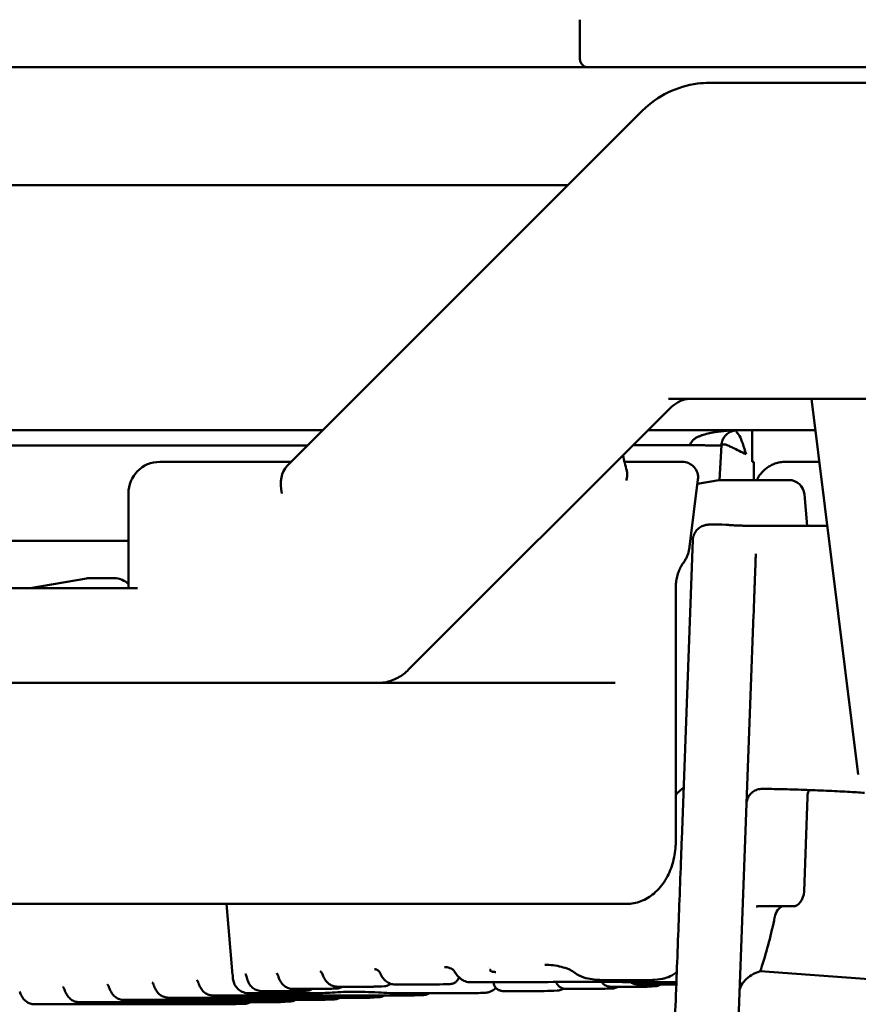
# Model space of a CAD drawing. Header units: millimetres. Extents: x 0 to 14369, y -869 to 2970.
# Tile 92 of 256: x 1333 to 1360, y 1357 to 1388. Entities that reach past the tile are written whole.
import ezdxf

# ---------------------------------------------------------------- set-up
doc = ezdxf.new("R2010")
doc.units = ezdxf.units.MM
doc.header["$LTSCALE"] = 10
doc.layers.add('Sichtbar (ISO)', color=7, linetype='Continuous', lineweight=50)

msp = doc.modelspace()

# ---------------------------------------------------------------- linework, layer by layer
at = {"layer": 'Sichtbar (ISO)'}
for p, q in [((1351.142, 1388.045), (1351.142, 1386.845)), ((1351.142, 1386.845), (1351.142, 1388.045)), ((1354.372, 1386.545), (1308.559, 1386.545)), ((1354.372, 1386.545), (1366.677, 1386.545)), ((1366.677, 1386.545), (1354.372, 1386.545)), ((1355.252, 1386.045), (1358.625, 1386.045)), ((1358.625, 1386.045), (1374.424, 1386.045)), ((1341.875, 1373.911), (1353.131, 1385.166)), ((1350.77, 1382.806), (1306.838, 1382.806)), ((1353.954, 1376.045), (1358.272, 1376.045)), ((1358.625, 1376.045), (1358.272, 1376.045)), ((1359.961, 1364.144), (1358.477, 1376.045)), ((1358.625, 1376.045), (1364.499, 1376.045)), ((1353.994, 1375.733), (1345.728, 1367.467)), ((1343.009, 1375.045), (1317.029, 1375.045)), ((1355.281, 1375.045), (1353.306, 1375.045)), ((1355.281, 1375.045), (1355.622, 1375.045)), ((1355.622, 1375.045), (1358.602, 1375.045)), ((1356.035, 1375.035), (1356.059, 1375.039)), ((1356.073, 1375.041), (1356.076, 1375.042)), ((1356.096, 1375.045), (1356.096, 1375.045)), ((1356.097, 1375.045), (1356.097, 1375.045)), ((1356.255, 1375.045), (1356.255, 1375.045)), ((1356.605, 1374.045), (1356.605, 1375.045)), ((1306.417, 1374.55), (1342.53, 1374.566)), ((1352.832, 1374.57), (1354.631, 1374.571)), ((1355.572, 1373.466), (1355.63, 1374.571)), ((1342.009, 1374.045), (1337.856, 1374.045)), ((1353.329, 1374.045), (1352.561, 1374.045)), ((1353.329, 1374.045), (1354.39, 1374.045)), ((1356.655, 1374.045), (1356.605, 1374.045)), ((1356.655, 1373.47), (1356.655, 1374.045)), ((1357.651, 1374.045), (1357.655, 1374.045)), ((1357.655, 1374.045), (1358.727, 1374.045)), ((1354.886, 1373.483), (1354.621, 1371.355)), ((1354.869, 1373.344), (1355.551, 1373.463)), ((1357.758, 1373.47), (1355.637, 1373.47)), ((1336.856, 1373.045), (1336.856, 1370.045)), ((1358.343, 1372.019), (1358.256, 1373.013)), ((1355.37, 1372.061), (1355.612, 1372.061)), ((1355.783, 1372.05), (1355.641, 1372.06)), ((1358.979, 1372.019), (1356.608, 1372.019)), ((1336.856, 1371.545), (1316.17, 1371.545)), ((1354.724, 1371.572), (1354.372, 1362.085)), ((1356.714, 1371.058), (1356.716, 1371.134)), ((1335.533, 1370.355), (1333.749, 1370.045)), ((1335.662, 1370.366), (1336.369, 1370.366)), ((1337.149, 1370.045), (1328.852, 1370.045)), ((1354.184, 1370.045), (1354.184, 1362.045)), ((1355.993, 1351.637), (1356.647, 1369.216)), ((1329.206, 1367.045), (1344.055, 1367.045)), ((1344.762, 1367.045), (1344.055, 1367.045)), ((1344.762, 1367.045), (1345.684, 1367.045)), ((1345.684, 1367.045), (1350.541, 1367.045)), ((1351.601, 1367.045), (1350.541, 1367.045)), ((1351.601, 1367.045), (1352.269, 1367.045)), ((1358.354, 1363.441), (1358.243, 1360.445)), ((1336.425, 1360.045), (1331.704, 1360.045)), ((1337.156, 1360.045), (1336.425, 1360.045)), ((1337.156, 1360.045), (1349.053, 1360.045)), ((1340.157, 1357.797), (1339.961, 1360.045)), ((1351.296, 1360.045), (1349.053, 1360.045)), ((1351.916, 1360.045), (1351.296, 1360.045)), ((1352.623, 1360.045), (1351.916, 1360.045)), ((1357.89, 1359.972), (1356.791, 1359.972)), ((1348.256, 1358.04), (1348.256, 1358.04)), ((1356.858, 1357.917), (1363.042, 1357.459)), ((1343.463, 1357.427), (1344.607, 1357.427)), ((1345.292, 1357.497), (1346.579, 1357.497)), ((1347.691, 1357.567), (1349.65, 1357.567)), ((1350.908, 1357.581), (1352.041, 1357.581)), ((1353.246, 1357.637), (1351.964, 1357.637)), ((1352.123, 1357.427), (1353.268, 1357.427)), ((1354.203, 1357.567), (1352.734, 1357.567)), ((1352.978, 1357.497), (1354.201, 1357.497)), ((1353.291, 1357.428), (1353.291, 1357.428)), ((1345.894, 1357.148), (1339.53, 1357.148)), ((1342.764, 1357.218), (1340.671, 1357.218)), ((1341.073, 1357.288), (1342.335, 1357.288)), ((1342.056, 1357.357), (1343.192, 1357.357)), ((1343.227, 1357.358), (1343.227, 1357.358)), ((1347.58, 1357.218), (1345.486, 1357.218)), ((1346.196, 1357.162), (1345.913, 1357.149)), ((1345.913, 1357.149), (1345.913, 1357.149)), ((1348.142, 1357.232), (1348.142, 1357.232)), ((1348.742, 1357.288), (1350.004, 1357.288)), ((1350.711, 1357.357), (1351.848, 1357.357)), ((1351.865, 1357.358), (1351.865, 1357.358)), ((1340.24, 1356.869), (1333.876, 1356.869)), ((1341.654, 1356.939), (1335.29, 1356.939)), ((1343.067, 1357.008), (1336.703, 1357.008)), ((1344.48, 1357.078), (1338.116, 1357.078)), ((1340.543, 1356.883), (1340.26, 1356.869)), ((1340.26, 1356.869), (1340.26, 1356.869)), ((1341.956, 1356.953), (1341.673, 1356.939)), ((1341.673, 1356.939), (1341.673, 1356.939)), ((1343.369, 1357.023), (1343.087, 1357.009)), ((1343.087, 1357.009), (1343.087, 1357.009)), ((1344.783, 1357.093), (1344.5, 1357.079)), ((1344.5, 1357.079), (1344.5, 1357.079))]:
    msp.add_line(p, q, dxfattribs=at)
for centre, radius, start, end in [((1337.856, 1373.045), 1, 90, 180), ((1354.39, 1373.545), 0.5, 352.8929, 90), ((1355.637, 1372.97), 0.5, 90, 99.8508), ((1357.758, 1372.97), 0.5, 4.9621, 90)]:
    msp.add_arc(centre, radius, start, end, dxfattribs=at)
for centre, major_axis, ratio, start_param, end_param in [((1355.252, 1385.045), (0, 1), 0.707107, 0, 0.000024), ((1353.838, 1384.459), (-0.707, 0.707), 0.57735, 6.283158, 6.283187), ((1357.655, 1373.045), (0, 1), 0.999998, 0.337069, 0.413851), ((1357.655, 1373.045), (0, 1), 0.999998, 0.165363, 0.255161), ((1357.655, 1373.045), (0, 1), 0.999998, 0.003616, 0.085307), ((1342.424, 1373.045), (-0.4, 0.966), 0.646898, 0.261808, 1.30902), ((1357.655, 1373.045), (0, 1), 0.999998, 0.622767, 0.694447), ((1357.655, 1373.045), (0, 1), 0.999998, 0.481935, 0.557615), ((1358.707, 1363.415), (0, -0.5), 0.707107, 4.212628, 4.660007), ((1357.89, 1360.472), (0, -0.5), 0.707107, 0, 1.518414), ((1357.654, 1359.488), (0, 0.5), 0.707107, 0.254495, 1.294237), ((1351.815, 1361.478), (1.033, 9.057), 0.62801, 4.39984, 4.578312), ((1351.095, 1358.151), (-0.182, -0.238), 0.324378, 0.000106, 0.00019), ((1337.941, 1357.577), (-0.284, -0.096), 0.305288, 0.000004, 0.00004), ((1339.354, 1357.646), (-0.284, -0.096), 0.305288, 0.000004, 0.00004), ((1344.607, 1357.727), (0, -0.3), 0.707107, 0, 0.000034), ((1344.603, 1357.82), (-0.019, 0.393), 0.612855, 3.136945, 3.136988), ((1345.292, 1357.797), (0, -0.3), 0.707107, 6.283131, 6.283185), ((1347.691, 1357.867), (0, -0.3), 0.707107, 6.283105, 6.283185), ((1353.268, 1357.727), (0, -0.3), 0.707107, 0, 0.000038), ((1333.7, 1357.367), (-0.284, -0.096), 0.305288, 0, 0.000036), ((1335.114, 1357.437), (-0.284, -0.096), 0.305288, 0.000002, 0.000039), ((1336.527, 1357.507), (-0.284, -0.096), 0.305288, 6.28318, 6.283216)]:
    msp.add_ellipse(centre, major_axis=major_axis, ratio=ratio, start_param=start_param, end_param=end_param, dxfattribs=at)
for points, knots in [([(1351.371, 1386.545), (1351.37, 1386.545), (1351.37, 1386.545), (1351.348, 1386.545), (1351.327, 1386.549), (1351.286, 1386.565), (1351.267, 1386.576), (1351.226, 1386.61), (1351.204, 1386.635), (1351.173, 1386.692), (1351.161, 1386.721), (1351.146, 1386.783), (1351.142, 1386.813), (1351.142, 1386.845)], [-0.00030933, -0.00030933, -0.00030933, -0.00030933, 0, 0, 0.01037528, 0.01037528, 0.02045077, 0.02045077, 0.03328793, 0.03328793, 0.04377775, 0.04377775, 0.05331451, 0.05331451, 0.05331451, 0.05331451]), ([(1351.142, 1386.845), (1351.142, 1386.813), (1351.146, 1386.783), (1351.161, 1386.721), (1351.173, 1386.692), (1351.204, 1386.635), (1351.226, 1386.61), (1351.267, 1386.576), (1351.286, 1386.565), (1351.327, 1386.549), (1351.348, 1386.545), (1351.37, 1386.545), (1351.37, 1386.545), (1351.371, 1386.545)], [-0.05331451, -0.05331451, -0.05331451, -0.05331451, -0.04377775, -0.04377775, -0.03328793, -0.03328793, -0.02045077, -0.02045077, -0.01037528, -0.01037528, 0, 0, 0.0003091, 0.0003091, 0.0003091, 0.0003091]), ([(1353.131, 1385.166), (1353.369, 1385.405), (1353.643, 1385.597), (1354.231, 1385.886), (1354.552, 1385.98), (1355, 1386.037), (1355.126, 1386.045), (1355.252, 1386.045)], [0, 0, 0, 0, 0.1118537, 0.1118537, 0.2287538, 0.2287538, 0.2742166, 0.2742166, 0.2742166, 0.2742166]), ([(1353.994, 1375.733), (1354.038, 1375.777), (1354.083, 1375.816), (1354.173, 1375.884), (1354.218, 1375.913), (1354.308, 1375.963), (1354.353, 1375.983), (1354.442, 1376.014), (1354.486, 1376.026), (1354.574, 1376.041), (1354.618, 1376.045), (1354.661, 1376.045)], [0.9553166, 0.9553166, 0.9553166, 0.9553166, 1.0784126, 1.0784126, 1.2015085, 1.2015085, 1.3246044, 1.3246044, 1.4477004, 1.4477004, 1.5707963, 1.5707963, 1.5707963, 1.5707963]), ([(1354.631, 1374.571), (1354.638, 1374.588), (1354.645, 1374.604), (1354.653, 1374.62), (1354.66, 1374.635), (1354.668, 1374.65), (1354.677, 1374.664), (1354.685, 1374.677), (1354.694, 1374.69), (1354.704, 1374.702), (1354.713, 1374.713), (1354.723, 1374.724), (1354.733, 1374.735), (1354.753, 1374.755), (1354.775, 1374.773), (1354.799, 1374.789), (1354.824, 1374.806), (1354.85, 1374.82), (1354.877, 1374.833), (1354.905, 1374.847), (1354.933, 1374.858), (1354.963, 1374.869), (1354.993, 1374.88), (1355.024, 1374.891), (1355.055, 1374.9), (1355.121, 1374.921), (1355.188, 1374.937), (1355.255, 1374.951), (1355.326, 1374.966), (1355.398, 1374.979), (1355.47, 1374.991), (1355.482, 1374.993), (1355.494, 1374.995), (1355.506, 1374.997)], [0, 0, 0, 0, 0.0310192, 0.0310192, 0.0310192, 0.0604456, 0.0604456, 0.0604456, 0.0880173, 0.0880173, 0.0880173, 0.1143368, 0.1143368, 0.1143368, 0.1663289, 0.1663289, 0.1663289, 0.2206924, 0.2206924, 0.2206924, 0.2772517, 0.2772517, 0.2772517, 0.3361252, 0.3361252, 0.3361252, 0.4610745, 0.4610745, 0.4610745, 0.5948388, 0.5948388, 0.5948388, 0.6171917, 0.6171917, 0.6171917, 0.6171917]), ([(1355.506, 1374.997), (1355.568, 1375.006), (1355.63, 1375.014), (1355.693, 1375.021), (1355.73, 1375.025), (1355.767, 1375.028), (1355.804, 1375.031), (1355.841, 1375.034), (1355.878, 1375.037), (1355.915, 1375.039), (1355.943, 1375.041), (1355.971, 1375.042), (1355.999, 1375.043)], [0.6171917, 0.6171917, 0.6171917, 0.6171917, 0.7325548, 0.7325548, 0.7325548, 0.8012598, 0.8012598, 0.8012598, 0.8690676, 0.8690676, 0.8690676, 0.9207066, 0.9207066, 0.9207066, 0.9207066]), ([(1356.129, 1375.045), (1356.118, 1375.045), (1356.106, 1375.045), (1356.095, 1375.044), (1356.083, 1375.043), (1356.071, 1375.041), (1356.059, 1375.039), (1356.047, 1375.037), (1356.035, 1375.035), (1356.022, 1375.032), (1356.01, 1375.029), (1355.997, 1375.026), (1355.985, 1375.022), (1355.96, 1375.014), (1355.935, 1375.004), (1355.91, 1374.992), (1355.886, 1374.98), (1355.862, 1374.967), (1355.839, 1374.951), (1355.818, 1374.936), (1355.797, 1374.92), (1355.777, 1374.9), (1355.768, 1374.89), (1355.758, 1374.88), (1355.748, 1374.869), (1355.739, 1374.858), (1355.73, 1374.846), (1355.72, 1374.833), (1355.711, 1374.82), (1355.701, 1374.805), (1355.692, 1374.789), (1355.682, 1374.773), (1355.673, 1374.755), (1355.665, 1374.735), (1355.661, 1374.724), (1355.657, 1374.713), (1355.653, 1374.702), (1355.649, 1374.69), (1355.646, 1374.677), (1355.643, 1374.664), (1355.64, 1374.65), (1355.637, 1374.635), (1355.635, 1374.62), (1355.633, 1374.604), (1355.631, 1374.588), (1355.63, 1374.571)], [0, 0, 0, 0, 0.064585, 0.064585, 0.064585, 0.131, 0.131, 0.131, 0.198832, 0.198832, 0.198832, 0.267555, 0.267555, 0.267555, 0.40529, 0.40529, 0.40529, 0.53905, 0.53905, 0.53905, 0.663971, 0.663971, 0.663971, 0.72282, 0.72282, 0.72282, 0.779351, 0.779351, 0.779351, 0.833683, 0.833683, 0.833683, 0.885652, 0.885652, 0.885652, 0.911965, 0.911965, 0.911965, 0.939535, 0.939535, 0.939535, 0.968966, 0.968966, 0.968966, 1, 1, 1, 1]), ([(1355.999, 1375.043), (1356.008, 1375.043), (1356.016, 1375.043), (1356.024, 1375.044), (1356.059, 1375.045), (1356.094, 1375.045), (1356.129, 1375.045)], [0.92070658, 0.92070658, 0.92070658, 0.92070658, 0.93545159, 0.93545159, 0.93545159, 1, 1, 1, 1]), ([(1356.095, 1375.025), (1356.095, 1375.016), (1356.104, 1374.977), (1356.22, 1374.871), (1356.302, 1374.623), (1356.371, 1374.401), (1356.414, 1374.287)], [0.0000016, 0.0000016, 0.0000016, 0.0000016, 0.1056727, 0.3487513, 0.6612356, 0.9999934, 0.9999934, 0.9999934, 0.9999934]), ([(1355.63, 1374.571), (1355.63, 1374.569), (1355.624, 1374.568), (1355.612, 1374.568), (1355.599, 1374.567), (1355.58, 1374.567), (1355.556, 1374.567), (1355.543, 1374.567), (1355.529, 1374.567), (1355.514, 1374.566), (1355.499, 1374.566), (1355.482, 1374.566), (1355.464, 1374.565), (1355.445, 1374.565), (1355.425, 1374.564), (1355.404, 1374.564), (1355.382, 1374.564), (1355.359, 1374.564), (1355.335, 1374.564), (1355.311, 1374.564), (1355.285, 1374.565), (1355.258, 1374.565), (1355.232, 1374.566), (1355.205, 1374.566), (1355.177, 1374.567), (1355.15, 1374.567), (1355.121, 1374.568), (1355.092, 1374.568), (1355.063, 1374.568), (1355.033, 1374.568), (1355.003, 1374.568), (1354.973, 1374.568), (1354.942, 1374.568), (1354.911, 1374.568), (1354.88, 1374.568), (1354.849, 1374.568), (1354.818, 1374.568), (1354.787, 1374.569), (1354.756, 1374.569), (1354.725, 1374.57), (1354.694, 1374.571), (1354.663, 1374.571), (1354.631, 1374.571)], [0, 0, 0, 0, 0.1209904, 0.1209904, 0.1209904, 0.2444952, 0.2444952, 0.2444952, 0.3068941, 0.3068941, 0.3068941, 0.3701192, 0.3701192, 0.3701192, 0.4344977, 0.4344977, 0.4344977, 0.4999373, 0.4999373, 0.4999373, 0.5655456, 0.5655456, 0.5655456, 0.63025, 0.63025, 0.63025, 0.6938146, 0.6938146, 0.6938146, 0.7566968, 0.7566968, 0.7566968, 0.8188877, 0.8188877, 0.8188877, 0.8801189, 0.8801189, 0.8801189, 0.9402813, 0.9402813, 0.9402813, 0.9999993, 0.9999993, 0.9999993, 0.9999993]), ([(1356.414, 1374.287), (1356.264, 1374.352), (1356.118, 1374.43), (1355.99, 1374.492), (1355.948, 1374.513), (1355.908, 1374.532), (1355.872, 1374.547), (1355.813, 1374.573), (1355.763, 1374.59), (1355.723, 1374.596), (1355.694, 1374.6), (1355.67, 1374.597), (1355.654, 1374.596), (1355.645, 1374.596), (1355.637, 1374.597), (1355.633, 1374.589)], [0.0000103, 0.0000103, 0.0000103, 0.0000103, 0.3922361, 0.3922361, 0.3922361, 0.5199427, 0.5199427, 0.5199427, 0.7287697, 0.7287697, 0.7287697, 0.8846796, 0.8846796, 0.8846796, 0.9746945, 0.9746945, 0.9746945, 0.9746945]), ([(1352.616, 1373.458), (1352.619, 1373.469), (1352.623, 1373.479), (1352.636, 1373.526), (1352.643, 1373.563), (1352.648, 1373.641), (1352.647, 1373.68), (1352.638, 1373.735), (1352.635, 1373.752), (1352.63, 1373.768)], [-0.09038949, -0.09038949, -0.09038949, -0.09038949, -0.08702039, -0.08702039, -0.07502955, -0.07502955, -0.06210996, -0.06210996, -0.05640561, -0.05640561, -0.05640561, -0.05640561]), ([(1356.75, 1373.47), (1356.762, 1373.496), (1356.775, 1373.522), (1356.838, 1373.63), (1356.899, 1373.707), (1356.983, 1373.786), (1356.999, 1373.8), (1357.015, 1373.813)], [0.02080381, 0.02080381, 0.02080381, 0.02080381, 0.02966247, 0.02966247, 0.05965219, 0.05965219, 0.06643037, 0.06643037, 0.06643037, 0.06643037]), ([(1354.724, 1371.572), (1354.725, 1371.608), (1354.73, 1371.643), (1354.752, 1371.73), (1354.774, 1371.78), (1354.832, 1371.87), (1354.869, 1371.91), (1354.951, 1371.977), (1354.998, 1372.004), (1355.068, 1372.03), (1355.09, 1372.037), (1355.124, 1372.045), (1355.137, 1372.048), (1355.167, 1372.053), (1355.182, 1372.054), (1355.213, 1372.057), (1355.228, 1372.058), (1355.281, 1372.061), (1355.321, 1372.061), (1355.37, 1372.061)], [0, 0, 0, 0, 0.0106516, 0.0106516, 0.0267843, 0.0267843, 0.0427538, 0.0427538, 0.0586817, 0.0586817, 0.0657214, 0.0657214, 0.0703393, 0.0703393, 0.0769956, 0.0769956, 0.0852131, 0.0852131, 0.1048122, 0.1048122, 0.1048122, 0.1048122]), ([(1355.641, 1372.06), (1355.639, 1372.06), (1355.637, 1372.06), (1355.634, 1372.061), (1355.632, 1372.061), (1355.628, 1372.061), (1355.626, 1372.061), (1355.622, 1372.061), (1355.62, 1372.061), (1355.616, 1372.061), (1355.614, 1372.061), (1355.612, 1372.061)], [3.14159265, 3.14159265, 3.14159265, 3.14159265, 3.15206912, 3.15206912, 3.16254558, 3.16254558, 3.17302205, 3.17302205, 3.18349851, 3.18349851, 3.19397498, 3.19397498, 3.19397498, 3.19397498]), ([(1355.783, 1372.05), (1355.823, 1372.047), (1355.871, 1372.044), (1355.974, 1372.038), (1356.031, 1372.035), (1356.149, 1372.03), (1356.212, 1372.027), (1356.333, 1372.023), (1356.393, 1372.022), (1356.508, 1372.02), (1356.563, 1372.019), (1356.608, 1372.019)], [0, 0, 0, 0, 0.01756184, 0.01756184, 0.03531507, 0.03531507, 0.05360708, 0.05360708, 0.07202102, 0.07202102, 0.09188959, 0.09188959, 0.09188959, 0.09188959]), ([(1354.418, 1370.838), (1354.441, 1370.869), (1354.462, 1370.901), (1354.501, 1370.967), (1354.518, 1371.001), (1354.548, 1371.069), (1354.562, 1371.104), (1354.584, 1371.175), (1354.594, 1371.21), (1354.61, 1371.282), (1354.616, 1371.318), (1354.621, 1371.355)], [2.3245225, 2.3245225, 2.3245225, 2.3245225, 2.45303, 2.45303, 2.5815374, 2.5815374, 2.7100449, 2.7100449, 2.8385523, 2.8385523, 2.9670597, 2.9670597, 2.9670597, 2.9670597]), ([(1354.184, 1370.045), (1354.184, 1370.107), (1354.187, 1370.17), (1354.201, 1370.292), (1354.212, 1370.352), (1354.24, 1370.468), (1354.257, 1370.523), (1354.296, 1370.627), (1354.318, 1370.675), (1354.366, 1370.763), (1354.391, 1370.803), (1354.418, 1370.838)], [0, 0, 0, 0, 0.163414, 0.163414, 0.326828, 0.326828, 0.4902421, 0.4902421, 0.6536561, 0.6536561, 0.8170701, 0.8170701, 0.8170701, 0.8170701]), ([(1356.714, 1371.058), (1356.714, 1371.053), (1356.714, 1371.051), (1356.714, 1371.042), (1356.714, 1371.035), (1356.712, 1370.995), (1356.71, 1370.943), (1356.705, 1370.792), (1356.701, 1370.69), (1356.693, 1370.454), (1356.688, 1370.318), (1356.677, 1370.028), (1356.671, 1369.87), (1356.659, 1369.547), (1356.653, 1369.377), (1356.647, 1369.216)], [0, 0, 0, 0, 0.0076331, 0.0076331, 0.0227907, 0.0227907, 0.0687502, 0.0687502, 0.1175772, 0.1175772, 0.1654476, 0.1654476, 0.2132816, 0.2132816, 0.2629835, 0.2629835, 0.2629835, 0.2629835]), ([(1335.533, 1370.355), (1335.542, 1370.356), (1335.55, 1370.358), (1335.567, 1370.36), (1335.576, 1370.361), (1335.593, 1370.363), (1335.601, 1370.364), (1335.619, 1370.365), (1335.627, 1370.365), (1335.645, 1370.366), (1335.653, 1370.366), (1335.662, 1370.366)], [4.712389, 4.712389, 4.712389, 4.712389, 4.7368236, 4.7368236, 4.7612582, 4.7612582, 4.7856928, 4.7856928, 4.8101274, 4.8101274, 4.834562, 4.834562, 4.834562, 4.834562]), ([(1336.856, 1370.191), (1336.799, 1370.236), (1336.735, 1370.276), (1336.583, 1370.34), (1336.494, 1370.361), (1336.391, 1370.366), (1336.38, 1370.366), (1336.369, 1370.366)], [7.2163468, 7.2163468, 7.2163468, 7.2163468, 7.4420839, 7.4420839, 7.6999072, 7.6999072, 7.7318086, 7.7318086, 7.7318086, 7.7318086]), ([(1344.762, 1367.045), (1344.835, 1367.045), (1344.907, 1367.051), (1345.05, 1367.076), (1345.12, 1367.095), (1345.256, 1367.143), (1345.322, 1367.173), (1345.448, 1367.242), (1345.509, 1367.281), (1345.623, 1367.368), (1345.677, 1367.416), (1345.728, 1367.467)], [1.5707963, 1.5707963, 1.5707963, 1.5707963, 1.6938923, 1.6938923, 1.8169882, 1.8169882, 1.9400842, 1.9400842, 2.0631801, 2.0631801, 2.186276, 2.186276, 2.186276, 2.186276]), ([(1354.432, 1363.719), (1354.431, 1363.718), (1354.429, 1363.717), (1354.361, 1363.672), (1354.301, 1363.622), (1354.226, 1363.547), (1354.204, 1363.522), (1354.184, 1363.498)], [0.07012476, 0.07012476, 0.07012476, 0.07012476, 0.07109581, 0.07109581, 0.10452755, 0.10452755, 0.12057906, 0.12057906, 0.12057906, 0.12057906]), ([(1356.924, 1363.69), (1356.871, 1363.691), (1356.816, 1363.682), (1356.714, 1363.649), (1356.666, 1363.624), (1356.581, 1363.561), (1356.542, 1363.522), (1356.481, 1363.435), (1356.457, 1363.386), (1356.435, 1363.312), (1356.429, 1363.287), (1356.426, 1363.263)], [0, 0, 0, 0, 0.01614734, 0.01614734, 0.03207144, 0.03207144, 0.04800345, 0.04800345, 0.06393426, 0.06393426, 0.07139839, 0.07139839, 0.07139839, 0.07139839]), ([(1356.924, 1363.69), (1357.112, 1363.689), (1357.321, 1363.685), (1357.766, 1363.675), (1358.001, 1363.668), (1358.476, 1363.652), (1358.717, 1363.643), (1359.183, 1363.622), (1359.409, 1363.61), (1359.816, 1363.587), (1359.998, 1363.575), (1360.158, 1363.564)], [0.912915, 0.912915, 0.912915, 0.912915, 1.201571, 1.201571, 1.490227, 1.490227, 1.778883, 1.778883, 2.067539, 2.067539, 2.340502, 2.340502, 2.340502, 2.340502]), ([(1352.623, 1360.045), (1352.778, 1360.045), (1352.934, 1360.075), (1353.231, 1360.188), (1353.371, 1360.274), (1353.634, 1360.498), (1353.752, 1360.641), (1353.947, 1360.958), (1354.023, 1361.132), (1354.133, 1361.498), (1354.167, 1361.69), (1354.182, 1361.937), (1354.184, 1361.991), (1354.184, 1362.045)], [1.570796, 1.570796, 1.570796, 1.570796, 1.834675, 1.834675, 2.113186, 2.113186, 2.425992, 2.425992, 2.740151, 2.740151, 3.05431, 3.05431, 3.141593, 3.141593, 3.141593, 3.141593]), ([(1354.11, 1355.093), (1354.123, 1355.456), (1354.139, 1355.869), (1354.173, 1356.754), (1354.19, 1357.219), (1354.225, 1358.143), (1354.242, 1358.594), (1354.29, 1359.881), (1354.324, 1360.788), (1354.362, 1361.827), (1354.367, 1361.956), (1354.372, 1362.085)], [0, 0, 0, 0, 0.2118875, 0.2118875, 0.4039724, 0.4039724, 0.5635586, 0.5635586, 0.8382052, 0.8382052, 0.8769539, 0.8769539, 0.8769539, 0.8769539]), ([(1356.791, 1359.972), (1356.781, 1359.972), (1356.772, 1359.971), (1356.756, 1359.97), (1356.749, 1359.97), (1356.736, 1359.968), (1356.73, 1359.967), (1356.726, 1359.967)], [0, 0, 0, 0, 0.00365001, 0.00365001, 0.00696005, 0.00696005, 0.01112489, 0.01112489, 0.01112489, 0.01112489]), ([(1347.169, 1357.92), (1347.163, 1357.93), (1347.155, 1357.94), (1347.134, 1357.961), (1347.121, 1357.971), (1347.085, 1357.996), (1347.06, 1358.008), (1346.998, 1358.032), (1346.959, 1358.041), (1346.9, 1358.048), (1346.881, 1358.049), (1346.861, 1358.049)], [0, 0, 0, 0, 0.00390375, 0.00390375, 0.00894355, 0.00894355, 0.01722383, 0.01722383, 0.02921502, 0.02921502, 0.03524948, 0.03524948, 0.03524948, 0.03524948]), ([(1350.913, 1357.913), (1350.901, 1357.922), (1350.887, 1357.931), (1350.849, 1357.953), (1350.824, 1357.966), (1350.723, 1358.01), (1350.643, 1358.035), (1350.395, 1358.098), (1350.219, 1358.119), (1350.042, 1358.119)], [0, 0, 0, 0, 0.0056583, 0.0056583, 0.0152376, 0.0152376, 0.0429881, 0.0429881, 0.1000523, 0.1000523, 0.1000523, 0.1000523]), ([(1356.91, 1358.076), (1356.901, 1358.049), (1356.892, 1358.023), (1356.884, 1357.996), (1356.875, 1357.97), (1356.867, 1357.944), (1356.858, 1357.917)], [0, 0, 0, 0, 0.5, 0.5, 0.5, 1, 1, 1, 1]), ([(1340.168, 1357.677), (1340.164, 1357.715), (1340.161, 1357.749), (1340.158, 1357.786), (1340.157, 1357.791), (1340.157, 1357.797)], [0, 0, 0, 0, 0.01295231, 0.01295231, 0.01534732, 0.01534732, 0.01534732, 0.01534732]), ([(1340.605, 1357.716), (1340.599, 1357.741), (1340.593, 1357.764), (1340.581, 1357.8), (1340.575, 1357.814), (1340.566, 1357.833), (1340.563, 1357.838), (1340.563, 1357.839), (1340.563, 1357.839), (1340.563, 1357.839)], [0.00000159, 0.00000159, 0.00000159, 0.00000159, 0.00896396, 0.00896396, 0.0174618, 0.0174618, 0.02559678, 0.02559678, 0.0261102, 0.0261102, 0.0261102, 0.0261102]), ([(1341.596, 1357.768), (1341.59, 1357.787), (1341.583, 1357.805), (1341.571, 1357.831), (1341.564, 1357.841), (1341.555, 1357.854), (1341.552, 1357.857), (1341.551, 1357.858), (1341.551, 1357.859), (1341.551, 1357.859)], [0, 0, 0, 0, 0.00713724, 0.00713724, 0.0137644, 0.0137644, 0.02010074, 0.02010074, 0.02140554, 0.02140554, 0.02140554, 0.02140554]), ([(1342.056, 1357.357), (1342.011, 1357.357), (1341.966, 1357.365), (1341.881, 1357.394), (1341.841, 1357.416), (1341.768, 1357.471), (1341.734, 1357.505), (1341.674, 1357.585), (1341.649, 1357.631), (1341.616, 1357.708), (1341.605, 1357.738), (1341.596, 1357.768)], [0, 0, 0, 0, 0.01384496, 0.01384496, 0.02762934, 0.02762934, 0.04228017, 0.04228017, 0.05783148, 0.05783148, 0.06744765, 0.06744765, 0.06744765, 0.06744765]), ([(1343, 1357.822), (1342.994, 1357.839), (1342.986, 1357.853), (1342.971, 1357.877), (1342.964, 1357.886), (1342.95, 1357.9), (1342.944, 1357.904), (1342.935, 1357.909), (1342.932, 1357.91), (1342.932, 1357.91), (1342.932, 1357.91), (1342.932, 1357.91)], [0, 0, 0, 0, 0.00623642, 0.00623642, 0.01237945, 0.01237945, 0.01916229, 0.01916229, 0.02721247, 0.02721247, 0.02800975, 0.02800975, 0.02800975, 0.02800975]), ([(1343.463, 1357.427), (1343.418, 1357.427), (1343.373, 1357.435), (1343.289, 1357.464), (1343.249, 1357.485), (1343.175, 1357.54), (1343.141, 1357.575), (1343.078, 1357.657), (1343.05, 1357.706), (1343.017, 1357.779), (1343.008, 1357.801), (1343, 1357.822)], [0, 0, 0, 0, 0.01378233, 0.01378233, 0.02756647, 0.02756647, 0.04226539, 0.04226539, 0.05916529, 0.05916529, 0.06621972, 0.06621972, 0.06621972, 0.06621972]), ([(1344.814, 1357.875), (1344.806, 1357.891), (1344.797, 1357.905), (1344.774, 1357.931), (1344.761, 1357.942), (1344.728, 1357.963), (1344.708, 1357.971), (1344.675, 1357.978), (1344.663, 1357.98), (1344.651, 1357.98)], [0, 0, 0, 0, 0.00616717, 0.00616717, 0.01316558, 0.01316558, 0.02269441, 0.02269441, 0.02856249, 0.02856249, 0.02856249, 0.02856249]), ([(1345.292, 1357.497), (1345.244, 1357.497), (1345.197, 1357.505), (1345.107, 1357.536), (1345.065, 1357.559), (1344.987, 1357.618), (1344.951, 1357.655), (1344.883, 1357.743), (1344.851, 1357.798), (1344.821, 1357.86), (1344.817, 1357.868), (1344.814, 1357.875)], [0, 0, 0, 0, 0.01478629, 0.01478629, 0.02947651, 0.02947651, 0.04522372, 0.04522372, 0.06365026, 0.06365026, 0.06615974, 0.06615974, 0.06615974, 0.06615974]), ([(1347.691, 1357.567), (1347.633, 1357.567), (1347.573, 1357.577), (1347.464, 1357.617), (1347.413, 1357.647), (1347.32, 1357.721), (1347.277, 1357.767), (1347.214, 1357.85), (1347.191, 1357.885), (1347.169, 1357.92)], [0, 0, 0, 0, 0.01887423, 0.01887423, 0.03719732, 0.03719732, 0.05662974, 0.05662974, 0.06894352, 0.06894352, 0.06894352, 0.06894352]), ([(1348.309, 1357.957), (1348.308, 1357.956), (1348.308, 1357.955), (1348.308, 1357.954), (1348.307, 1357.951), (1348.307, 1357.947), (1348.308, 1357.943), (1348.309, 1357.94), (1348.311, 1357.936), (1348.315, 1357.932), (1348.318, 1357.929), (1348.323, 1357.925), (1348.329, 1357.922), (1348.334, 1357.918), (1348.341, 1357.915), (1348.349, 1357.912), (1348.357, 1357.909), (1348.366, 1357.906), (1348.376, 1357.904), (1348.386, 1357.901), (1348.397, 1357.899), (1348.409, 1357.897), (1348.421, 1357.896), (1348.434, 1357.894), (1348.448, 1357.893), (1348.462, 1357.892), (1348.476, 1357.891), (1348.492, 1357.891)], [0.1778136, 0.1778136, 0.1778136, 0.1778136, 0.2, 0.2, 0.2, 0.3, 0.3, 0.3, 0.4, 0.4, 0.4, 0.5, 0.5, 0.5, 0.6, 0.6, 0.6, 0.7, 0.7, 0.7, 0.8, 0.8, 0.8, 0.9, 0.9, 0.9, 1, 1, 1, 1]), ([(1348.327, 1357.977), (1348.322, 1357.973), (1348.317, 1357.969), (1348.314, 1357.966), (1348.312, 1357.963), (1348.31, 1357.96), (1348.309, 1357.957)], [0.000015, 0.000015, 0.000015, 0.000015, 0.1, 0.1, 0.1, 0.1778136, 0.1778136, 0.1778136, 0.1778136]), ([(1351.964, 1357.637), (1351.806, 1357.637), (1351.644, 1357.641), (1351.386, 1357.687), (1351.295, 1357.711), (1351.106, 1357.786), (1351.007, 1357.841), (1350.913, 1357.913)], [0, 0, 0, 0, 0.0654172, 0.0654172, 0.099999, 0.099999, 0.1369541, 0.1369541, 0.1369541, 0.1369541]), ([(1354.216, 1357.897), (1354.207, 1357.888), (1354.197, 1357.879), (1354.148, 1357.835), (1354.104, 1357.805), (1353.992, 1357.744), (1353.92, 1357.717), (1353.739, 1357.667), (1353.628, 1357.653), (1353.428, 1357.638), (1353.336, 1357.637), (1353.246, 1357.637)], [0.0147136, 0.0147136, 0.0147136, 0.0147136, 0.0190514, 0.0190514, 0.0374611, 0.0374611, 0.0651573, 0.0651573, 0.1084438, 0.1084438, 0.145811, 0.145811, 0.145811, 0.145811]), ([(1356.858, 1357.917), (1356.758, 1357.884), (1356.666, 1357.843), (1356.503, 1357.746), (1356.433, 1357.691), (1356.317, 1357.57), (1356.273, 1357.504), (1356.225, 1357.399), (1356.213, 1357.361), (1356.205, 1357.323)], [-0.1649768, -0.1649768, -0.1649768, -0.1649768, -0.1240701, -0.1240701, -0.0824894, -0.0824894, -0.0407684, -0.0407684, -0.01785, -0.01785, -0.01785, -0.01785]), ([(1334.83, 1357.341), (1334.824, 1357.357), (1334.818, 1357.372), (1334.804, 1357.396), (1334.798, 1357.405), (1334.787, 1357.418), (1334.782, 1357.422), (1334.779, 1357.424), (1334.778, 1357.424), (1334.778, 1357.424)], [0.3242504, 0.3242504, 0.3242504, 0.3242504, 0.5411126, 0.5411126, 0.7529257, 0.7529257, 0.9714724, 0.9714724, 1.0808868, 1.0808868, 1.0808868, 1.0808868]), ([(1336.243, 1357.411), (1336.237, 1357.427), (1336.231, 1357.442), (1336.218, 1357.465), (1336.211, 1357.475), (1336.2, 1357.488), (1336.196, 1357.491), (1336.192, 1357.494), (1336.192, 1357.494), (1336.192, 1357.494)], [0.3242504, 0.3242504, 0.3242504, 0.3242504, 0.5411126, 0.5411126, 0.7529257, 0.7529257, 0.9714724, 0.9714724, 1.0808868, 1.0808868, 1.0808868, 1.0808868]), ([(1337.656, 1357.48), (1337.651, 1357.497), (1337.644, 1357.512), (1337.631, 1357.535), (1337.625, 1357.544), (1337.614, 1357.557), (1337.609, 1357.561), (1337.606, 1357.564), (1337.605, 1357.564), (1337.605, 1357.564)], [0.3242504, 0.3242504, 0.3242504, 0.3242504, 0.5411126, 0.5411126, 0.7529257, 0.7529257, 0.9714724, 0.9714724, 1.0808868, 1.0808868, 1.0808868, 1.0808868]), ([(1338.116, 1357.078), (1338.072, 1357.078), (1338.027, 1357.086), (1337.943, 1357.115), (1337.904, 1357.136), (1337.83, 1357.19), (1337.796, 1357.225), (1337.735, 1357.306), (1337.708, 1357.355), (1337.675, 1357.43), (1337.665, 1357.455), (1337.656, 1357.48)], [0, 0, 0, 0, 0.01371159, 0.01371159, 0.02740463, 0.02740463, 0.04198264, 0.04198264, 0.05851041, 0.05851041, 0.06664317, 0.06664317, 0.06664317, 0.06664317]), ([(1339.07, 1357.55), (1339.064, 1357.567), (1339.058, 1357.581), (1339.045, 1357.605), (1339.038, 1357.614), (1339.027, 1357.627), (1339.023, 1357.631), (1339.019, 1357.633), (1339.019, 1357.634), (1339.019, 1357.634)], [0.3242504, 0.3242504, 0.3242504, 0.3242504, 0.5411126, 0.5411126, 0.7529257, 0.7529257, 0.9714724, 0.9714724, 1.0808868, 1.0808868, 1.0808868, 1.0808868]), ([(1339.53, 1357.148), (1339.485, 1357.148), (1339.441, 1357.156), (1339.357, 1357.184), (1339.317, 1357.206), (1339.244, 1357.26), (1339.21, 1357.295), (1339.148, 1357.376), (1339.121, 1357.425), (1339.088, 1357.5), (1339.078, 1357.525), (1339.07, 1357.55)], [0, 0, 0, 0, 0.01371159, 0.01371159, 0.02740463, 0.02740463, 0.04198264, 0.04198264, 0.05851041, 0.05851041, 0.06664317, 0.06664317, 0.06664317, 0.06664317]), ([(1340.671, 1357.218), (1340.612, 1357.218), (1340.552, 1357.228), (1340.442, 1357.269), (1340.39, 1357.299), (1340.303, 1357.373), (1340.265, 1357.417), (1340.211, 1357.507), (1340.192, 1357.555), (1340.174, 1357.627), (1340.17, 1357.652), (1340.168, 1357.677)], [0, 0, 0, 0, 0.01904822, 0.01904822, 0.03748251, 0.03748251, 0.05448385, 0.05448385, 0.06931492, 0.06931492, 0.07696216, 0.07696216, 0.07696216, 0.07696216]), ([(1341.073, 1357.288), (1341.026, 1357.288), (1340.977, 1357.296), (1340.888, 1357.327), (1340.845, 1357.351), (1340.768, 1357.41), (1340.733, 1357.447), (1340.673, 1357.53), (1340.648, 1357.579), (1340.619, 1357.657), (1340.611, 1357.687), (1340.605, 1357.716)], [0, 0, 0, 0, 0.01489971, 0.01489971, 0.0296282, 0.0296282, 0.04502089, 0.04502089, 0.06095279, 0.06095279, 0.07013807, 0.07013807, 0.07013807, 0.07013807]), ([(1343.631, 1357.427), (1343.629, 1357.426), (1343.627, 1357.424), (1343.594, 1357.404), (1343.561, 1357.39), (1343.521, 1357.38), (1343.516, 1357.379), (1343.511, 1357.378)], [0.03334749, 0.03334749, 0.03334749, 0.03334749, 0.03420313, 0.03420313, 0.04492474, 0.04492474, 0.04650224, 0.04650224, 0.04650224, 0.04650224]), ([(1345.157, 1357.519), (1345.146, 1357.51), (1345.135, 1357.501), (1345.095, 1357.475), (1345.064, 1357.461), (1345.009, 1357.446), (1344.985, 1357.442), (1344.961, 1357.441)], [0.02604748, 0.02604748, 0.02604748, 0.02604748, 0.03033949, 0.03033949, 0.04025881, 0.04025881, 0.04751266, 0.04751266, 0.04751266, 0.04751266]), ([(1347.322, 1357.723), (1347.32, 1357.717), (1347.318, 1357.711), (1347.304, 1357.675), (1347.288, 1357.647), (1347.248, 1357.597), (1347.224, 1357.575), (1347.17, 1357.541), (1347.14, 1357.528), (1347.088, 1357.514), (1347.065, 1357.511), (1347.043, 1357.51)], [0.0077769, 0.0077769, 0.0077769, 0.0077769, 0.00967735, 0.00967735, 0.0192461, 0.0192461, 0.02881654, 0.02881654, 0.03838407, 0.03838407, 0.0451046, 0.0451046, 0.0451046, 0.0451046]), ([(1348.694, 1357.289), (1348.662, 1357.291), (1348.629, 1357.299), (1348.569, 1357.324), (1348.541, 1357.341), (1348.492, 1357.384), (1348.471, 1357.409), (1348.439, 1357.464), (1348.426, 1357.495), (1348.417, 1357.54), (1348.415, 1357.553), (1348.414, 1357.567)], [0, 0, 0, 0, 0.00982855, 0.00982855, 0.01952435, 0.01952435, 0.02918454, 0.02918454, 0.03884498, 0.03884498, 0.04293496, 0.04293496, 0.04293496, 0.04293496]), ([(1350.697, 1357.358), (1350.661, 1357.358), (1350.625, 1357.364), (1350.558, 1357.388), (1350.527, 1357.406), (1350.474, 1357.448), (1350.451, 1357.474), (1350.418, 1357.525), (1350.406, 1357.55), (1350.397, 1357.576)], [0, 0, 0, 0, 0.01089721, 0.01089721, 0.02132492, 0.02132492, 0.03147459, 0.03147459, 0.03973436, 0.03973436, 0.03973436, 0.03973436]), ([(1350.908, 1357.581), (1350.908, 1357.581), (1350.907, 1357.581), (1350.907, 1357.581), (1350.907, 1357.581), (1350.907, 1357.581)], [-0.001065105, -0.001065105, -0.001065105, -0.001065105, 0, 0, 0.000337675, 0.000337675, 0.000337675, 0.000337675]), ([(1352.042, 1357.437), (1352.007, 1357.445), (1351.972, 1357.459), (1351.91, 1357.498), (1351.882, 1357.522), (1351.851, 1357.56), (1351.843, 1357.57), (1351.836, 1357.581)], [0, 0, 0, 0, 0.01101295, 0.01101295, 0.02198985, 0.02198985, 0.02586777, 0.02586777, 0.02586777, 0.02586777]), ([(1352.057, 1357.581), (1352.056, 1357.581), (1352.054, 1357.581), (1352.05, 1357.581), (1352.046, 1357.581), (1352.041, 1357.581)], [-0.109909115, -0.109909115, -0.109909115, -0.109909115, -0.107865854, -0.107865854, -0.103196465, -0.103196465, -0.103196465, -0.103196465]), ([(1352.369, 1357.427), (1352.331, 1357.405), (1352.289, 1357.389), (1352.225, 1357.375), (1352.204, 1357.373), (1352.182, 1357.372)], [0.04523875, 0.04523875, 0.04523875, 0.04523875, 0.05880966, 0.05880966, 0.06544463, 0.06544463, 0.06544463, 0.06544463]), ([(1352.978, 1357.497), (1352.937, 1357.497), (1352.896, 1357.504), (1352.824, 1357.528), (1352.792, 1357.545), (1352.763, 1357.565)], [0.00000922, 0.00000922, 0.00000922, 0.00000922, 0.01244742, 0.01244742, 0.02319126, 0.02319126, 0.02319126, 0.02319126]), ([(1353.709, 1357.497), (1353.678, 1357.479), (1353.646, 1357.466), (1353.585, 1357.449), (1353.556, 1357.444), (1353.528, 1357.442)], [0.04812919, 0.04812919, 0.04812919, 0.04812919, 0.05891893, 0.05891893, 0.06775207, 0.06775207, 0.06775207, 0.06775207]), ([(1333.876, 1356.869), (1333.832, 1356.869), (1333.787, 1356.876), (1333.703, 1356.905), (1333.663, 1356.927), (1333.59, 1356.981), (1333.556, 1357.015), (1333.495, 1357.096), (1333.468, 1357.145), (1333.435, 1357.221), (1333.425, 1357.246), (1333.416, 1357.271)], [0, 0, 0, 0, 0.01371159, 0.01371159, 0.02740463, 0.02740463, 0.04198264, 0.04198264, 0.05851041, 0.05851041, 0.06664317, 0.06664317, 0.06664317, 0.06664317]), ([(1335.29, 1356.939), (1335.245, 1356.939), (1335.2, 1356.946), (1335.117, 1356.975), (1335.077, 1356.996), (1335.003, 1357.051), (1334.97, 1357.085), (1334.908, 1357.166), (1334.881, 1357.215), (1334.848, 1357.29), (1334.838, 1357.316), (1334.83, 1357.341)], [0, 0, 0, 0, 0.01371159, 0.01371159, 0.02740463, 0.02740463, 0.04198264, 0.04198264, 0.05851041, 0.05851041, 0.06664317, 0.06664317, 0.06664317, 0.06664317]), ([(1336.703, 1357.008), (1336.659, 1357.008), (1336.614, 1357.016), (1336.53, 1357.045), (1336.49, 1357.066), (1336.417, 1357.121), (1336.383, 1357.155), (1336.322, 1357.236), (1336.294, 1357.285), (1336.261, 1357.36), (1336.251, 1357.386), (1336.243, 1357.411)], [0, 0, 0, 0, 0.01371159, 0.01371159, 0.02740463, 0.02740463, 0.04198264, 0.04198264, 0.05851041, 0.05851041, 0.06664317, 0.06664317, 0.06664317, 0.06664317]), ([(1342.386, 1357.288), (1342.374, 1357.288), (1342.362, 1357.288), (1342.346, 1357.288), (1342.34, 1357.288), (1342.335, 1357.288)], [0, 0, 0, 0, 0.003803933, 0.003803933, 0.005796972, 0.005796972, 0.005796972, 0.005796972]), ([(1342.681, 1357.357), (1342.657, 1357.343), (1342.632, 1357.33), (1342.58, 1357.313), (1342.554, 1357.307), (1342.527, 1357.304)], [0.00418618, 0.00418618, 0.00418618, 0.00418618, 0.01270686, 0.01270686, 0.02078886, 0.02078886, 0.02078886, 0.02078886]), ([(1342.729, 1357.218), (1342.731, 1357.218), (1342.733, 1357.218), (1342.916, 1357.216), (1343.107, 1357.229), (1343.427, 1357.249), (1343.547, 1357.257), (1343.78, 1357.266), (1343.892, 1357.268), (1344.007, 1357.268)], [-0.0010932, -0.0010932, -0.0010932, -0.0010932, 0, 0, 0.0948216, 0.0948216, 0.1491616, 0.1491616, 0.1973863, 0.1973863, 0.1973863, 0.1973863]), ([(1344.007, 1357.268), (1344.121, 1357.268), (1344.236, 1357.266), (1344.487, 1357.257), (1344.623, 1357.25), (1345.005, 1357.23), (1345.259, 1357.216), (1345.531, 1357.218), (1345.533, 1357.218), (1345.536, 1357.218)], [0.0000016, 0.0000016, 0.0000016, 0.0000016, 0.0482097, 0.0482097, 0.1024107, 0.1024107, 0.1983018, 0.1983018, 0.1994542, 0.1994542, 0.1994542, 0.1994542]), ([(1344.968, 1357.148), (1344.933, 1357.128), (1344.894, 1357.112), (1344.832, 1357.097), (1344.807, 1357.094), (1344.783, 1357.093)], [0.04599836, 0.04599836, 0.04599836, 0.04599836, 0.05844919, 0.05844919, 0.06600772, 0.06600772, 0.06600772, 0.06600772]), ([(1346.381, 1357.218), (1346.346, 1357.197), (1346.308, 1357.182), (1346.245, 1357.167), (1346.221, 1357.164), (1346.196, 1357.162)], [0.04599836, 0.04599836, 0.04599836, 0.04599836, 0.05844919, 0.05844919, 0.06600772, 0.06600772, 0.06600772, 0.06600772]), ([(1348.489, 1357.39), (1348.473, 1357.375), (1348.457, 1357.36), (1348.39, 1357.304), (1348.331, 1357.272), (1348.228, 1357.24), (1348.185, 1357.233), (1348.142, 1357.232)], [0.02357066, 0.02357066, 0.02357066, 0.02357066, 0.03045424, 0.03045424, 0.05110376, 0.05110376, 0.06478818, 0.06478818, 0.06478818, 0.06478818]), ([(1348.742, 1357.288), (1348.728, 1357.288), (1348.718, 1357.288), (1348.702, 1357.288), (1348.698, 1357.289), (1348.694, 1357.289)], [0, 0, 0, 0, 0.00525578, 0.00525578, 0.006600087, 0.006600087, 0.006600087, 0.006600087]), ([(1350.632, 1357.365), (1350.622, 1357.359), (1350.612, 1357.353), (1350.583, 1357.338), (1350.562, 1357.33), (1350.504, 1357.31), (1350.464, 1357.303), (1350.425, 1357.302)], [0.04154124, 0.04154124, 0.04154124, 0.04154124, 0.0450071, 0.0450071, 0.05189857, 0.05189857, 0.06417427, 0.06417427, 0.06417427, 0.06417427]), ([(1340.728, 1356.939), (1340.693, 1356.918), (1340.654, 1356.903), (1340.591, 1356.888), (1340.567, 1356.885), (1340.543, 1356.883)], [0.04599836, 0.04599836, 0.04599836, 0.04599836, 0.05844919, 0.05844919, 0.06600772, 0.06600772, 0.06600772, 0.06600772]), ([(1342.141, 1357.008), (1342.106, 1356.988), (1342.068, 1356.973), (1342.005, 1356.958), (1341.98, 1356.954), (1341.956, 1356.953)], [0.04599836, 0.04599836, 0.04599836, 0.04599836, 0.05844919, 0.05844919, 0.06600772, 0.06600772, 0.06600772, 0.06600772]), ([(1343.554, 1357.078), (1343.519, 1357.058), (1343.481, 1357.042), (1343.418, 1357.028), (1343.394, 1357.024), (1343.369, 1357.023)], [0.04599836, 0.04599836, 0.04599836, 0.04599836, 0.05844919, 0.05844919, 0.06600772, 0.06600772, 0.06600772, 0.06600772])]:
    msp.add_open_spline(points, degree=3, knots=knots, dxfattribs=at)
for points in [[(1355.281, 1375.045), (1355.281, 1375.045), (1355.281, 1375.045), (1355.281, 1375.045)], [(1356.085, 1375.042), (1356.089, 1375.042), (1356.093, 1375.042), (1356.097, 1375.042)], [(1356.096, 1375.044), (1356.096, 1375.041), (1356.094, 1375.036), (1356.095, 1375.025)], [(1356.096, 1375.044), (1356.096, 1375.044), (1356.096, 1375.044), (1356.096, 1375.044)], [(1355.633, 1374.589), (1355.632, 1374.587), (1355.632, 1374.586), (1355.631, 1374.584)], [(1352.519, 1374.257), (1352.548, 1374.093), (1352.585, 1373.93), (1352.63, 1373.768)], [(1357.191, 1373.931), (1357.211, 1373.942), (1357.232, 1373.951), (1357.253, 1373.961)], [(1357.324, 1373.989), (1357.35, 1373.998), (1357.376, 1374.006), (1357.402, 1374.013)], [(1357.49, 1374.031), (1357.516, 1374.036), (1357.543, 1374.039), (1357.569, 1374.041)], [(1357.071, 1373.857), (1357.089, 1373.87), (1357.107, 1373.882), (1357.126, 1373.894)], [(1344.622, 1357.428), (1344.617, 1357.427), (1344.612, 1357.427), (1344.607, 1357.427)], [(1344.961, 1357.441), (1344.846, 1357.437), (1344.732, 1357.432), (1344.622, 1357.428)], [(1346.59, 1357.497), (1346.587, 1357.497), (1346.583, 1357.497), (1346.579, 1357.497)], [(1347.043, 1357.51), (1346.891, 1357.506), (1346.74, 1357.502), (1346.59, 1357.497)], [(1348.405, 1357.639), (1348.405, 1357.639), (1348.405, 1357.639), (1348.405, 1357.64)], [(1349.659, 1357.567), (1349.656, 1357.567), (1349.653, 1357.567), (1349.65, 1357.567)], [(1350.908, 1357.581), (1350.526, 1357.578), (1350.102, 1357.574), (1349.659, 1357.567)], [(1352.71, 1357.567), (1352.545, 1357.574), (1352.316, 1357.578), (1352.038, 1357.581)], [(1352.123, 1357.427), (1352.096, 1357.427), (1352.069, 1357.43), (1352.042, 1357.437)], [(1352.734, 1357.567), (1352.726, 1357.567), (1352.718, 1357.567), (1352.71, 1357.567)], [(1352.763, 1357.565), (1352.762, 1357.565), (1352.761, 1357.566), (1352.76, 1357.567)], [(1353.291, 1357.428), (1353.283, 1357.427), (1353.275, 1357.427), (1353.268, 1357.427)], [(1353.528, 1357.442), (1353.452, 1357.437), (1353.373, 1357.433), (1353.291, 1357.428)], [(1342.438, 1357.293), (1342.421, 1357.29), (1342.403, 1357.288), (1342.386, 1357.288)], [(1342.527, 1357.304), (1342.49, 1357.3), (1342.46, 1357.296), (1342.438, 1357.293)], [(1342.527, 1357.304), (1342.527, 1357.304), (1342.527, 1357.304), (1342.527, 1357.304)], [(1343.207, 1357.358), (1343.202, 1357.357), (1343.197, 1357.357), (1343.192, 1357.357)], [(1343.227, 1357.358), (1343.221, 1357.358), (1343.214, 1357.358), (1343.207, 1357.358)], [(1343.462, 1357.372), (1343.38, 1357.367), (1343.302, 1357.363), (1343.227, 1357.358)], [(1343.511, 1357.378), (1343.495, 1357.375), (1343.479, 1357.373), (1343.462, 1357.372)], [(1345.913, 1357.149), (1345.907, 1357.148), (1345.9, 1357.148), (1345.894, 1357.148)], [(1347.592, 1357.218), (1347.588, 1357.218), (1347.584, 1357.218), (1347.58, 1357.218)], [(1348.142, 1357.232), (1347.959, 1357.227), (1347.775, 1357.222), (1347.592, 1357.218)], [(1350.018, 1357.288), (1350.013, 1357.288), (1350.008, 1357.288), (1350.004, 1357.288)], [(1350.425, 1357.302), (1350.291, 1357.297), (1350.155, 1357.292), (1350.018, 1357.288)], [(1350.711, 1357.357), (1350.706, 1357.357), (1350.702, 1357.357), (1350.697, 1357.358)], [(1351.865, 1357.358), (1351.859, 1357.358), (1351.854, 1357.357), (1351.848, 1357.357)], [(1352.182, 1357.372), (1352.079, 1357.367), (1351.973, 1357.362), (1351.865, 1357.358)], [(1340.26, 1356.869), (1340.253, 1356.869), (1340.247, 1356.869), (1340.24, 1356.869)], [(1341.673, 1356.939), (1341.667, 1356.939), (1341.66, 1356.939), (1341.654, 1356.939)], [(1343.087, 1357.009), (1343.08, 1357.009), (1343.074, 1357.008), (1343.067, 1357.008)], [(1344.5, 1357.079), (1344.493, 1357.078), (1344.487, 1357.078), (1344.48, 1357.078)]]:
    msp.add_open_spline(points, degree=3, dxfattribs=at)

doc.saveas('drawing.dxf')
